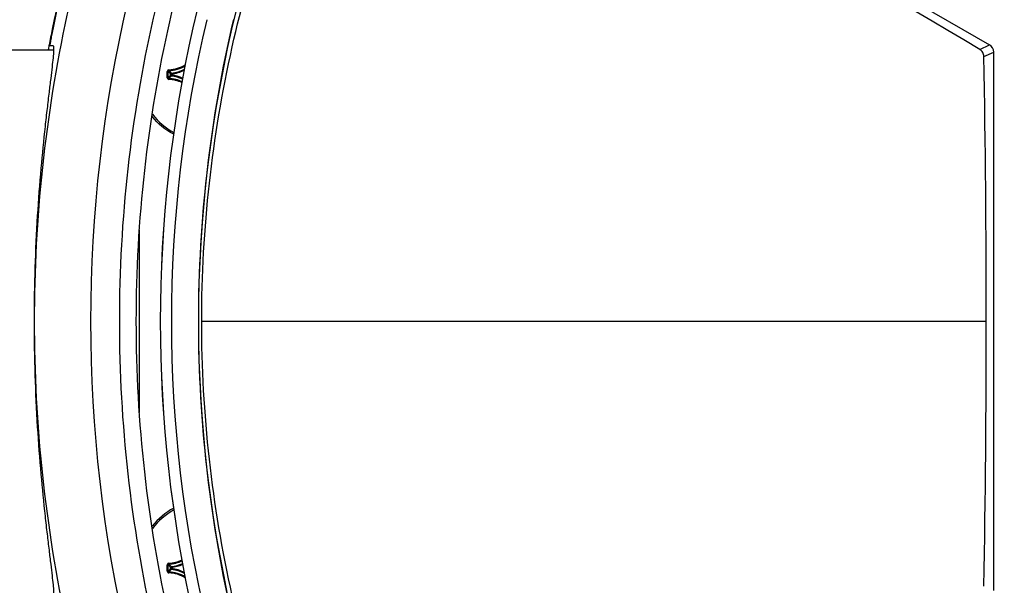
# Model space of a CAD drawing. Header units: millimetres. Extents: x 0 to 420, y 0 to 297.
# Tile 78 of 170: x 183 to 195, y 221 to 228. Entities that reach past the tile are written whole.
import ezdxf

# ---------------------------------------------------------------- set-up
doc = ezdxf.new("R2010")
doc.units = ezdxf.units.MM
doc.header["$LTSCALE"] = 23.1
doc.layers.get('0').update_dxf_attribs({"linetype": 'CONTINUOUS'})
for name, color, linetype in [('02___PRT_ALL_AXES', 7, 'CONTINUOUS'), ('AXES', 7, 'CONTINUOUS'), ('DIM_PILOTEES', 7, 'CONTINUOUS')]:
    doc.layers.add(name, color=color, linetype=linetype)
doc.styles.get("Standard").update_dxf_attribs({"font": 'txt', "width": 0.7})
doc.dimstyles.new('DIMSTYLE_1', dxfattribs={"dimtxt": 2.5, "dimasz": 3.5, "dimexe": 2, "dimexo": 0, "dimtad": 1, "dimdec": 0, "dimlfac": 5, "dimdsep": 46, "dimtxsty": 'Standard', "dimblk": '_FILLED', "dimblk1": '_FILLED', "dimblk2": '_FILLED', "dimcen": 0.09, "dimazin": 2, "dimtp": 0.5, "dimtm": 0.5, "dimtfac": 1, "dimtdec": 0, "dimtofl": 0, "dimtmove": 0, "dimatfit": 3, "dimldrblk": '_FILLED', "dimfxl": 0, "dimtolj": 1, "dimarcsym": 0})
doc.dimstyles.new('DIMSTYLE_5', dxfattribs={"dimtxt": 2.5, "dimasz": 3.5, "dimexe": 2, "dimexo": 0, "dimtad": 1, "dimdec": 0, "dimlfac": 5, "dimdsep": 46, "dimtxsty": 'Standard', "dimblk": '_FILLED', "dimblk1": '_FILLED', "dimblk2": '_FILLED', "dimcen": 0.09, "dimazin": 2, "dimtp": 0.3, "dimtm": 0.3, "dimtfac": 1, "dimtdec": 0, "dimtofl": 0, "dimtmove": 0, "dimatfit": 3, "dimldrblk": '_FILLED', "dimfxl": 0, "dimtolj": 1, "dimarcsym": 0})

# ---------------------------------------------------------------- blocks, each defined once
blk = doc.blocks.new('_FILLED')
at = {"color": 0, "linetype": 'ByBlock'}
blk.add_solid([(0, 0), (-1, 0.1429), (-1, -0.1429)], dxfattribs=at)
blk = doc.blocks.new('*D3')
at = {"layer": 'DIM_PILOTEES', "color": 2, "linetype": 'Continuous'}
for p, q in [((200.335, 242.692), (141.023, 242.692)), ((143.023, 242.692), (143.023, 206.926)), ((143.023, 171.159), (143.023, 206.926)), ((169.132, 171.159), (141.023, 171.159))]:
    blk.add_line(p, q, dxfattribs=at)
at = {"layer": 'DIM_PILOTEES', "color": 2, "linetype": 'Continuous', "xscale": 3.5, "yscale": 3.5, "zscale": 3.5}
for p, rotation in [((143.023, 242.692), 90), ((143.023, 171.159), 270)]:
    blk.add_blockref('_FILLED', p, dxfattribs=dict(at, rotation=rotation))
at = {"layer": 'DIM_PILOTEES', "color": 2, "linetype": 'Continuous', "insert": (139.898, 206.926), "char_height": 2.5, "width": 8.30357, "attachment_point": 2, "rotation": 90, "line_spacing_factor": 0.9}
blk.add_mtext('{\\ftxt;\\W0.0001;\\H0.0001;\\~}{\\ftxt;\\W2.2142857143;\\H2.5; }{\\ftxt;\\W0.0001;\\H0.0001;\\~}', dxfattribs=at)
blk = doc.blocks.new('*D4')
at = {"layer": 'DIM_PILOTEES', "color": 2, "linetype": 'Continuous'}
for p, q in [((200.335, 242.692), (150.097, 242.692)), ((152.097, 242.692), (152.097, 209.456)), ((152.097, 176.219), (152.097, 209.456)), ((183.721, 176.219), (150.097, 176.219))]:
    blk.add_line(p, q, dxfattribs=at)
at = {"layer": 'DIM_PILOTEES', "color": 2, "linetype": 'Continuous', "xscale": 3.5, "yscale": 3.5, "zscale": 3.5}
for p, rotation in [((152.097, 242.692), 90), ((152.097, 176.219), 270)]:
    blk.add_blockref('_FILLED', p, dxfattribs=dict(at, rotation=rotation))
at = {"layer": 'DIM_PILOTEES', "color": 2, "linetype": 'Continuous', "insert": (148.972, 209.456), "char_height": 2.5, "width": 8.30357, "attachment_point": 2, "rotation": 90, "line_spacing_factor": 0.9}
blk.add_mtext('{\\ftxt;\\W0.0001;\\H0.0001;\\~}{\\ftxt;\\W2.2142857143;\\H2.5; }{\\ftxt;\\W0.0001;\\H0.0001;\\~}', dxfattribs=at)
blk = doc.blocks.new('*D10')
at = {"layer": 'DIM_PILOTEES', "color": 2, "linetype": 'Continuous'}
for p, q in [((161.718, 242.692), (161.718, 250.192)), ((161.718, 250.192), (161.718, 237.148)), ((200.335, 242.692), (159.718, 242.692)), ((161.718, 224.103), (161.718, 237.148)), ((181.967, 231.603), (159.718, 231.603)), ((161.718, 231.603), (161.718, 224.103))]:
    blk.add_line(p, q, dxfattribs=at)
at = {"layer": 'DIM_PILOTEES', "color": 2, "linetype": 'Continuous', "xscale": 3.5, "yscale": 3.5, "zscale": 3.5}
for p, rotation in [((161.718, 242.692), 270), ((161.718, 231.603), 90)]:
    blk.add_blockref('_FILLED', p, dxfattribs=dict(at, rotation=rotation))
at = {"layer": 'DIM_PILOTEES', "color": 2, "linetype": 'Continuous', "insert": (158.593, 237.148), "char_height": 2.5, "width": 5.35714, "attachment_point": 2, "rotation": 90, "line_spacing_factor": 0.9}
blk.add_mtext('{\\ftxt;\\W0.0001;\\H0.0001;\\~}{\\ftxt;\\W1.4285714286;\\H2.5; }{\\ftxt;\\W0.0001;\\H0.0001;\\~}', dxfattribs=at)

msp = doc.modelspace()

# ---------------------------------------------------------------- linework, layer by layer
at = {"color": 7, "linetype": 'Continuous'}
for p, q in [((188.0055, 231.4665), (194.3904, 227.7801)), ((182.4255, 227.7195), (183.0117, 227.7195)), ((182.9572, 227.779), (182.9558, 227.7716)), ((182.9611, 227.7783), (182.9597, 227.7709)), ((183.0067, 227.7695), (182.967, 227.7695)), ((194.2705, 227.7259), (194.3904, 227.7801)), ((194.3207, 227.6394), (194.4404, 227.6935)), ((194.4404, 221.1454), (194.4404, 227.6935)), ((184.3934, 227.3801), (184.3934, 227.4588)), ((184.3934, 227.4588), (184.4033, 227.4588)), ((184.4033, 227.3801), (184.4033, 227.4588)), ((184.4128, 227.4787), (184.413, 227.4688)), ((184.4297, 227.4311), (184.4333, 227.4275)), ((184.4333, 227.4114), (184.4333, 227.4275)), ((184.4432, 227.4275), (184.4333, 227.4275)), ((184.4432, 227.4275), (184.4423, 227.4374)), ((184.4432, 227.4115), (184.4432, 227.4275)), ((184.3934, 227.3801), (184.4033, 227.3801)), ((184.4128, 227.3602), (184.413, 227.3701)), ((184.4297, 227.4078), (184.4333, 227.4114)), ((184.4432, 227.4114), (184.4333, 227.4114)), ((184.4432, 227.4114), (184.4423, 227.4015)), ((184.0525, 225.5292), (184.0525, 223.3097)), ((184.8127, 224.4195), (194.3505, 224.4195)), ((184.3934, 221.3801), (184.3934, 221.4588)), ((184.3934, 221.4588), (184.4033, 221.4588)), ((184.4033, 221.3801), (184.4033, 221.4588)), ((184.4128, 221.4787), (184.413, 221.4688)), ((184.3934, 221.3801), (184.4033, 221.3801)), ((184.4128, 221.3602), (184.413, 221.3701)), ((184.4297, 221.4311), (184.4333, 221.4275)), ((184.4298, 221.4078), (184.4333, 221.4114)), ((184.4333, 221.4114), (184.4333, 221.4275)), ((184.4432, 221.4275), (184.4333, 221.4275)), ((184.4432, 221.4114), (184.4333, 221.4114)), ((184.4432, 221.4275), (184.4423, 221.4374)), ((184.4432, 221.4114), (184.4423, 221.4015)), ((184.4432, 221.4115), (184.4432, 221.4275))]:
    msp.add_line(p, q, dxfattribs=at)
for centre, radius, start, end in [((200.519, 224.4195), 17.0577, 153.54717, 206.45283), ((200.5704, 224.4195), 15.7988, 152.30163, 180.00004), ((200.3891, 224.4025), 17.756, 155.73, 168.40714), ((200.3885, 224.4027), 17.7491, 155.72708, 168.40719), ((200.5319, 224.4195), 16.2228, 154.44361, 205.55639), ((95.652, 62.128), 192.7389, 59.224954, 61.36256), ((200.3155, 224.4195), 15.8719, 166.64055, 193.35945), ((200.7668, 224.4194), 15.9952, 166.7454, 179.99994), ((200.3416, 224.4183), 17.7062, 168.4263, 169.05852), ((200.3359, 224.4194), 17.7005, 169.08302, 169.25258), ((21.3498, 224.4195), 173.0008, 358.933515, 1.066485), ((184.4133, 227.4588), 0.0199, 91.54975, 180.03073), ((185.2595, 228.2503), 1.1661, 222.7486, 224.62977), ((184.4027, 227.869), 0.3904, 271.47776, 302.86975), ((184.4025, 227.8694), 0.4008, 271.50129, 301.53132), ((185.2403, 228.2131), 1.1129, 221.97333, 223.32428), ((185.2847, 228.2547), 1.1737, 223.31993, 224.13631), ((184.4434, 227.4274), 0.01, 96.13913, 179.56888), ((184.3991, 227.8694), 0.4342, 275.70612, 298.21335), ((184.3985, 227.8711), 0.4459, 275.7584, 297.17175), ((185.2596, 226.5885), 1.1661, 135.36988, 137.25137), ((184.4025, 226.9693), 0.391, 63.97943, 88.49162), ((185.2403, 226.6259), 1.1128, 136.67587, 138.02677), ((184.4025, 226.9695), 0.4007, 64.36425, 88.49945), ((185.2847, 226.5841), 1.1738, 135.86362, 136.68004), ((184.3991, 226.9695), 0.4342, 65.11191, 84.29384), ((184.3981, 226.9666), 0.4471, 65.47785, 84.21439), ((200.5707, 224.4195), 15.7992, 180.00011, 207.69977), ((200.7666, 224.4195), 15.9951, 180.00001, 193.25465), ((184.4133, 221.4588), 0.0199, 91.54975, 180.03073), ((185.2596, 222.2504), 1.1661, 222.74863, 224.63297), ((184.4028, 221.8687), 0.39, 271.46913, 296.03846), ((184.4025, 221.8694), 0.4007, 271.50057, 295.63579), ((185.2405, 222.2132), 1.1131, 221.97341, 223.33332), ((185.2849, 222.255), 1.174, 223.32883, 224.13624), ((184.3991, 221.8694), 0.4342, 275.70615, 294.89107), ((184.3982, 221.8723), 0.4471, 275.7797, 294.51714), ((185.2596, 220.5885), 1.1662, 135.36659, 137.25134), ((184.4025, 220.9694), 0.3909, 57.14299, 88.49299), ((185.2404, 220.6257), 1.113, 136.66688, 138.02669), ((184.4025, 220.9695), 0.4008, 58.46909, 88.49872), ((185.285, 220.5839), 1.1741, 135.86369, 136.6712), ((184.4434, 221.4274), 0.01, 96.13913, 179.56888), ((184.3991, 220.9695), 0.4342, 61.7881, 84.29384), ((184.3987, 220.9687), 0.445, 62.80292, 84.26037)]:
    msp.add_arc(centre, radius, start, end, dxfattribs=at)
msp.add_ellipse((194.3403, 227.6935), major_axis=(0.0853, 0.0522), ratio=0.9993604, start_param=-0.5490967, end_param=0.4975312, dxfattribs=at)
for points, knots in [([(184.3538, 217.1452), (183.8383, 218.2812), (183.0472, 220.6709), (182.647, 224.4195), (183.0472, 228.168), (183.8383, 230.5577), (184.3538, 231.6937)], [0, 0, 0, 0, 0.2500016, 0.5, 0.7499984, 1, 1, 1, 1]), ([(185.4427, 217.2274), (184.9103, 218.3436), (184.0915, 220.7029), (183.6769, 224.4195), (184.0915, 228.136), (184.9103, 230.4953), (185.4427, 231.6115)], [0, 0, 0, 0, 0.2500017, 0.5000001, 0.7499985, 1, 1, 1, 1]), ([(185.6215, 231.5254), (185.0954, 230.4226), (184.2864, 228.0915), (183.8768, 224.4195), (184.2864, 220.7474), (185.0954, 218.4163), (185.6215, 217.3135)], [0, 0, 0, 0, 0.2500017, 0.5, 0.7499983, 1, 1, 1, 1]), ([(186.1498, 218.1934), (185.7319, 219.1192), (185.0499, 221.1597), (184.6883, 224.4195), (185.0499, 227.6792), (185.7319, 229.7197), (186.1498, 230.6455)], [0, 0, 0, 0, 0.2379082, 0.5, 0.7620918, 1, 1, 1, 1]), ([(183.0014, 227.9695), (182.9962, 227.9442), (182.9871, 227.8976), (182.9766, 227.8417), (182.9712, 227.8063), (182.9674, 227.7862), (182.968, 227.7778), (182.9656, 227.7695), (182.967, 227.7695)], [0, 0, 0, 0, 0.3805433, 0.7051186, 0.830251, 0.923413, 0.9806918, 1, 1, 1, 1]), ([(183.0067, 227.7695), (183.0124, 227.7695), (183.0121, 227.7364), (183.0125, 227.6982), (183.0041, 227.6125), (182.9924, 227.5045), (182.9755, 227.3634), (182.9551, 227.1953), (182.9318, 227.0002), (182.897, 226.6928), (182.8535, 226.2578), (182.8101, 225.6865), (182.7807, 225.0657), (182.7704, 224.4195), (182.7807, 223.7732), (182.8101, 223.1524), (182.8535, 222.5811), (182.897, 222.1461), (182.9318, 221.8387), (182.9551, 221.6436), (182.9755, 221.4755), (182.9924, 221.3344), (183.0041, 221.2264), (183.0125, 221.1407), (183.0121, 221.1025), (183.0124, 221.0695), (183.0067, 221.0695)], [0, 0, 0, 0, 0.0025486, 0.009744, 0.0216998, 0.0382988, 0.0593721, 0.0846916, 0.1139977, 0.1469933, 0.2227334, 0.3090332, 0.4026417, 0.5, 0.5973582, 0.6909667, 0.7772666, 0.8530066, 0.8860023, 0.9153084, 0.9406279, 0.9617012, 0.9783002, 0.990256, 0.9974514, 1, 1, 1, 1]), ([(194.3207, 227.6394), (194.3203, 227.6565), (194.3108, 227.6913), (194.2854, 227.717), (194.2705, 227.7259)], [0, 0, 0, 0, 0.495593, 1, 1, 1, 1]), ([(184.4033, 227.4588), (184.4032, 227.4613), (184.4053, 227.4666), (184.4104, 227.4687), (184.413, 227.4688)], [0, 0, 0, 0, 0.5001381, 1, 1, 1, 1]), ([(184.3934, 227.3801), (184.3934, 227.3751), (184.3975, 227.3646), (184.4078, 227.3603), (184.4128, 227.3602)], [0, 0, 0, 0, 0.5000252, 1, 1, 1, 1]), ([(184.413, 227.3701), (184.4104, 227.3702), (184.4053, 227.3723), (184.4032, 227.3776), (184.4033, 227.3801)], [0, 0, 0, 0, 0.4998691, 1, 1, 1, 1]), ([(184.4423, 227.4015), (184.4399, 227.4017), (184.4352, 227.4041), (184.4333, 227.409), (184.4333, 227.4114)], [0, 0, 0, 0, 0.5001651, 1, 1, 1, 1]), ([(184.4033, 221.4588), (184.4032, 221.4613), (184.4053, 221.4666), (184.4104, 221.4687), (184.413, 221.4688)], [0, 0, 0, 0, 0.5001381, 1, 1, 1, 1]), ([(184.3934, 221.3801), (184.3934, 221.3751), (184.3975, 221.3646), (184.4078, 221.3603), (184.4128, 221.3602)], [0, 0, 0, 0, 0.5000252, 1, 1, 1, 1]), ([(184.413, 221.3701), (184.4104, 221.3702), (184.4053, 221.3723), (184.4032, 221.3776), (184.4033, 221.3801)], [0, 0, 0, 0, 0.4998691, 1, 1, 1, 1]), ([(184.4423, 221.4015), (184.4399, 221.4017), (184.4352, 221.4041), (184.4333, 221.409), (184.4333, 221.4114)], [0, 0, 0, 0, 0.5001651, 1, 1, 1, 1])]:
    msp.add_open_spline(points, degree=3, knots=knots, dxfattribs=at)
for points in [[(184.4724, 226.6929), (184.3715, 226.7457), (184.28, 226.8215), (184.2094, 226.9108)], [(184.472, 222.1458), (184.3716, 222.0932), (184.2804, 222.0177), (184.21, 221.9289)]]:
    msp.add_open_spline(points, degree=3, dxfattribs=at)
at = {"layer": '02___PRT_ALL_AXES', "color": 7, "linetype": 'Continuous'}
msp.add_arc((200.5319, 224.4195), 16.2231, 154.44489, 205.55511, dxfattribs=at)
at = {"layer": 'AXES', "color": 7, "linetype": 'Continuous'}
for centre, start, end in [((184.8525, 227.4194), 217.08059, 241.86988), ((184.8525, 221.4195), 118.13012, 142.91941)]:
    msp.add_arc(centre, 0.8, start, end, dxfattribs=at)

# ---------------------------------------------------------------- dimensions: what is measured, and where the dimension line sits
at = {"layer": 'DIM_PILOTEES', "color": 2, "linetype": 'Continuous'}
for base, p1, text, dimstyle, picture, middle in [((161.7181, 242.692), (181.9669, 231.6032), '{\\ftxt;\\W0.0001;\\H0.0001;\\~}{\\ftxt;\\W1.4285714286;\\H2.5; }{\\ftxt;\\W0.0001;\\H0.0001;\\~}', 'DIMSTYLE_5', '*D10', (161.7181, 236.7905)), ((143.0228, 242.692), (169.1324, 171.1595), '{\\ftxt;\\W0.0001;\\H0.0001;\\~}{\\ftxt;\\W2.2142857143;\\H2.5; }{\\ftxt;\\W0.0001;\\H0.0001;\\~}', 'DIMSTYLE_1', '*D3', (143.0228, 206.5686)), ((152.097, 242.692), (183.7213, 176.2195), '{\\ftxt;\\W0.0001;\\H0.0001;\\~}{\\ftxt;\\W2.2142857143;\\H2.5; }{\\ftxt;\\W0.0001;\\H0.0001;\\~}', 'DIMSTYLE_1', '*D4', (152.097, 209.0986))]:
    dim = msp.add_linear_dim(base=base, p1=p1, p2=(200.3353, 242.692), angle=90, text=text, dimstyle=dimstyle, dxfattribs=at)
    dim.commit()
    dim.dimension.update_dxf_attribs({"geometry": picture, "text_midpoint": middle, "dimtype": 160})

doc.saveas('drawing.dxf')
